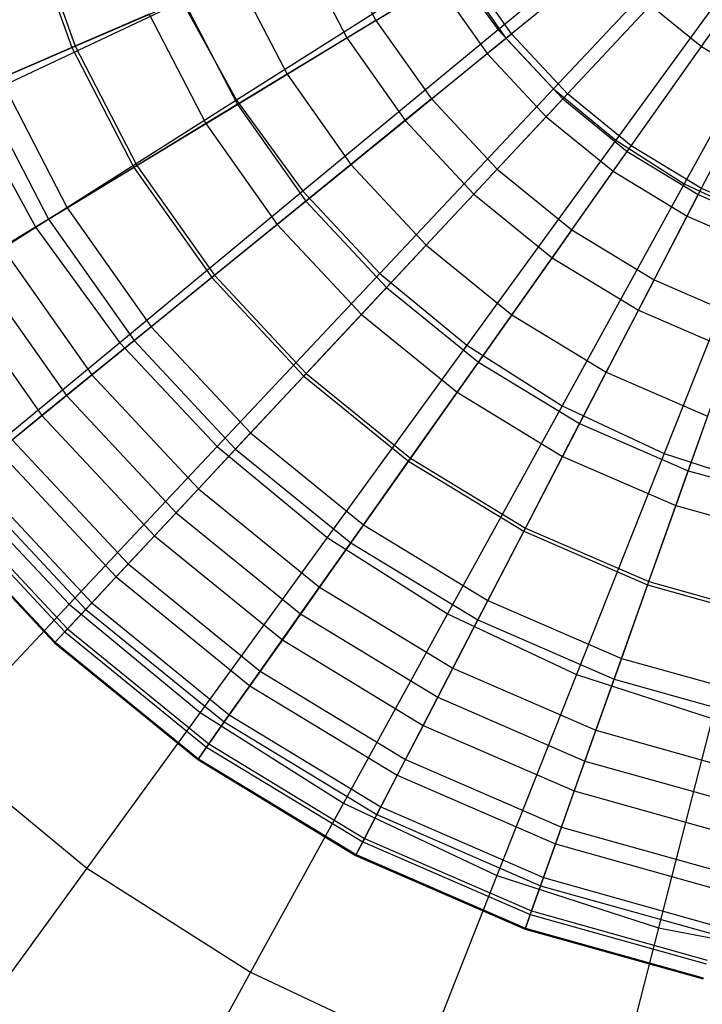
# Model space of a CAD drawing. Extents: x -12.2 to 12.8, y 0.1 to 12.5.
# Tile 6 of 66: x -6 to -5.1, y 3.7 to 5. Entities that reach past the tile are written whole.
import ezdxf

# ---------------------------------------------------------------- set-up
doc = ezdxf.new("R2010")
doc.units = 0
doc.header["$LTSCALE"] = 2.54
doc.layers.get('0').update_dxf_attribs({"color": 13, "linetype": 'CONTINUOUS'})

# ---------------------------------------------------------------- blocks, each defined once
blk = doc.blocks.new('GRUPUJ_1')
at = {"color": 0}
for p, q in [((7.0595, 5.1269, 18.0533), (6.7957, 4.9087, 17.9793)), ((7.0595, 5.1269, 18.0533), (6.7957, 4.9087, 17.9793)), ((7.103, 5.0805, 18.0533), (6.8687, 4.8309, 17.9793)), ((7.103, 5.0805, 18.0533), (6.8687, 4.8309, 17.9793)), ((6.1742, 5.0528, 8.0812), (6.2338, 4.8852, 8.0812)), ((6.1742, 5.0528, 8.0812), (6.2338, 4.8852, 8.0812)), ((6.1787, 5.0541, 12.8013), (6.238, 4.8871, 12.8013)), ((6.1787, 5.0541, 12.8013), (6.238, 4.8871, 12.8013)), ((7.1521, 5.0399, 18.0533), (6.9508, 4.763, 17.9793)), ((7.1521, 5.0399, 18.0533), (6.9508, 4.763, 17.9793)), ((6.5761, 5.0339, 7.6182), (6.6345, 4.9212, 7.6182)), ((6.5761, 5.0339, 7.6182), (6.6345, 4.9212, 7.6182)), ((6.535, 5.0161, 13.5337), (6.5962, 4.898, 13.5337)), ((6.535, 5.0161, 13.5337), (6.5962, 4.898, 13.5337)), ((7.0635, 4.8867, 14.1049), (7.1533, 5.0139, 14.3053)), ((7.0635, 4.8867, 14.1049), (7.1533, 5.0139, 14.3053)), ((6.806, 4.8976, 13.8436), (6.9374, 5.0045, 14.1049)), ((6.806, 4.8976, 13.8436), (6.9374, 5.0045, 14.1049)), ((7.2058, 5.0058, 18.0533), (7.0409, 4.7058, 17.9793)), ((7.2058, 5.0058, 18.0533), (7.0409, 4.7058, 17.9793)), ((6.733, 4.995, 17.9793), (6.4508, 4.8159, 17.8762)), ((6.733, 4.995, 17.9793), (6.4508, 4.8159, 17.8762)), ((6.5962, 4.898, 13.5337), (6.7428, 4.9871, 13.8436)), ((6.5962, 4.898, 13.5337), (6.7428, 4.9871, 13.8436)), ((6.733, 4.995, 17.9793), (6.7957, 4.9087, 17.9793)), ((6.733, 4.995, 17.9793), (6.7957, 4.9087, 17.9793)), ((6.7428, 4.9871, 13.8436), (6.806, 4.8976, 13.8436)), ((6.7428, 4.9871, 13.8436), (6.806, 4.8976, 13.8436)), ((6.8132, 4.9035, 7.5277), (6.7508, 4.992, 7.5277)), ((6.4505, 4.9794, 7.7682), (6.5174, 4.8501, 7.7682)), ((6.4505, 4.9794, 7.7682), (6.5174, 4.8501, 7.7682)), ((6.6345, 4.9212, 7.6182), (6.7155, 4.9705, 7.4996)), ((6.6345, 4.9212, 7.6182), (6.7155, 4.9705, 7.4996)), ((6.7155, 4.9705, 7.4996), (6.7812, 4.8774, 7.4996)), ((6.7155, 4.9705, 7.4996), (6.7812, 4.8774, 7.4996)), ((6.238, 4.8871, 12.8013), (6.3804, 4.9489, 13.18)), ((6.238, 4.8871, 12.8013), (6.3804, 4.9489, 13.18)), ((6.3804, 4.9489, 13.18), (6.4522, 4.8104, 13.18)), ((6.3804, 4.9489, 13.18), (6.4522, 4.8104, 13.18)), ((6.3792, 4.9461, 17.8762), (6.0958, 4.8128, 17.7491)), ((6.3792, 4.9461, 17.8762), (6.0958, 4.8128, 17.7491)), ((6.3792, 4.9461, 17.8762), (6.4508, 4.8159, 17.8762)), ((6.3792, 4.9461, 17.8762), (6.4508, 4.8159, 17.8762)), ((6.8808, 4.8175, 13.8436), (6.9964, 4.9413, 14.1049)), ((6.8808, 4.8175, 13.8436), (6.9964, 4.9413, 14.1049)), ((6.9964, 4.9413, 14.1049), (7.0635, 4.8867, 14.1049)), ((6.9964, 4.9413, 14.1049), (7.0635, 4.8867, 14.1049)), ((6.3357, 4.9295, 7.9193), (6.2338, 4.8852, 8.0812)), ((6.3357, 4.9295, 7.9193), (6.2338, 4.8852, 8.0812)), ((6.3357, 4.9295, 7.9193), (6.4105, 4.785, 7.9193)), ((6.3357, 4.9295, 7.9193), (6.4105, 4.785, 7.9193)), ((6.6345, 4.9212, 7.6182), (6.5174, 4.8501, 7.7682)), ((6.6345, 4.9212, 7.6182), (6.5174, 4.8501, 7.7682)), ((6.6345, 4.9212, 7.6182), (6.7077, 4.8176, 7.6182)), ((6.6345, 4.9212, 7.6182), (6.7077, 4.8176, 7.6182)), ((6.4522, 4.8104, 13.18), (6.5962, 4.898, 13.5337)), ((6.4522, 4.8104, 13.18), (6.5962, 4.898, 13.5337)), ((6.7957, 4.9087, 17.9793), (6.5382, 4.6957, 17.8762)), ((6.7957, 4.9087, 17.9793), (6.5382, 4.6957, 17.8762)), ((6.5962, 4.898, 13.5337), (6.6729, 4.7893, 13.5337)), ((6.5962, 4.898, 13.5337), (6.6729, 4.7893, 13.5337)), ((6.6729, 4.7893, 13.5337), (6.806, 4.8976, 13.8436)), ((6.6729, 4.7893, 13.5337), (6.806, 4.8976, 13.8436)), ((6.7812, 4.8774, 7.4996), (6.8132, 4.9035, 7.5277)), ((6.7812, 4.8774, 7.4996), (6.8132, 4.9035, 7.5277)), ((6.7957, 4.9087, 17.9793), (6.8687, 4.8309, 17.9793)), ((6.7957, 4.9087, 17.9793), (6.8687, 4.8309, 17.9793)), ((6.806, 4.8976, 13.8436), (6.8808, 4.8175, 13.8436)), ((6.806, 4.8976, 13.8436), (6.8808, 4.8175, 13.8436)), ((6.8872, 4.8243, 7.5277), (6.8132, 4.9035, 7.5277)), ((6.1129, 4.8327, 12.4101), (6.238, 4.8871, 12.8013)), ((6.1129, 4.8327, 12.4101), (6.238, 4.8871, 12.8013)), ((6.2338, 4.8852, 8.0812), (6.1395, 4.8443, 8.2664)), ((6.2338, 4.8852, 8.0812), (6.1395, 4.8443, 8.2664)), ((6.2338, 4.8852, 8.0812), (6.3156, 4.7273, 8.0812)), ((6.2338, 4.8852, 8.0812), (6.3156, 4.7273, 8.0812)), ((6.238, 4.8871, 12.8013), (6.3196, 4.7297, 12.8013)), ((6.238, 4.8871, 12.8013), (6.3196, 4.7297, 12.8013)), ((6.9658, 4.7483, 13.8436), (7.0635, 4.8867, 14.1049)), ((6.9658, 4.7483, 13.8436), (7.0635, 4.8867, 14.1049)), ((7.0635, 4.8867, 14.1049), (7.1374, 4.8418, 14.1049)), ((7.0635, 4.8867, 14.1049), (7.1374, 4.8418, 14.1049)), ((6.7077, 4.8176, 7.6182), (6.7812, 4.8774, 7.4996)), ((6.7077, 4.8176, 7.6182), (6.7812, 4.8774, 7.4996)), ((6.7812, 4.8774, 7.4996), (6.859, 4.7941, 7.4996)), ((6.7812, 4.8774, 7.4996), (6.859, 4.7941, 7.4996)), ((6.1395, 4.8443, 8.2664), (6.2278, 4.6739, 8.2664)), ((6.1395, 4.8443, 8.2664), (6.2278, 4.6739, 8.2664)), ((6.5174, 4.8501, 7.7682), (6.4105, 4.785, 7.9193)), ((6.5174, 4.8501, 7.7682), (6.4105, 4.785, 7.9193)), ((6.5174, 4.8501, 7.7682), (6.6014, 4.7311, 7.7682)), ((6.5174, 4.8501, 7.7682), (6.6014, 4.7311, 7.7682)), ((6.1129, 4.8327, 12.4101), (6.203, 4.6589, 12.4101)), ((6.1129, 4.8327, 12.4101), (6.203, 4.6589, 12.4101)), ((6.8687, 4.8309, 17.9793), (6.6399, 4.5873, 17.8762)), ((6.8687, 4.8309, 17.9793), (6.6399, 4.5873, 17.8762)), ((6.8687, 4.8309, 17.9793), (6.9508, 4.763, 17.9793)), ((6.8687, 4.8309, 17.9793), (6.9508, 4.763, 17.9793)), ((7.0595, 4.6914, 13.8436), (7.1374, 4.8418, 14.1049)), ((7.0595, 4.6914, 13.8436), (7.1374, 4.8418, 14.1049)), ((6.859, 4.7941, 7.4996), (6.8872, 4.8243, 7.5277)), ((6.859, 4.7941, 7.4996), (6.8872, 4.8243, 7.5277)), ((6.9712, 4.7559, 7.5277), (6.8872, 4.8243, 7.5277)), ((6.0958, 4.8128, 17.7491), (6.1864, 4.6481, 17.7491)), ((6.0958, 4.8128, 17.7491), (6.1864, 4.6481, 17.7491)), ((6.4508, 4.8159, 17.8762), (6.1864, 4.6481, 17.7491)), ((6.4508, 4.8159, 17.8762), (6.1864, 4.6481, 17.7491)), ((6.3196, 4.7297, 12.8013), (6.4522, 4.8104, 13.18)), ((6.3196, 4.7297, 12.8013), (6.4522, 4.8104, 13.18)), ((6.4508, 4.8159, 17.8762), (6.5382, 4.6957, 17.8762)), ((6.4508, 4.8159, 17.8762), (6.5382, 4.6957, 17.8762)), ((6.4522, 4.8104, 13.18), (6.5421, 4.6829, 13.18)), ((6.4522, 4.8104, 13.18), (6.5421, 4.6829, 13.18)), ((6.7077, 4.8176, 7.6182), (6.6014, 4.7311, 7.7682)), ((6.7077, 4.8176, 7.6182), (6.6014, 4.7311, 7.7682)), ((6.7077, 4.8176, 7.6182), (6.7943, 4.7248, 7.6182)), ((6.7077, 4.8176, 7.6182), (6.7943, 4.7248, 7.6182)), ((6.7637, 4.6921, 13.5337), (6.8808, 4.8175, 13.8436)), ((6.7637, 4.6921, 13.5337), (6.8808, 4.8175, 13.8436)), ((6.8808, 4.8175, 13.8436), (6.9658, 4.7483, 13.8436)), ((6.8808, 4.8175, 13.8436), (6.9658, 4.7483, 13.8436)), ((6.7943, 4.7248, 7.6182), (6.859, 4.7941, 7.4996)), ((6.7943, 4.7248, 7.6182), (6.859, 4.7941, 7.4996)), ((6.859, 4.7941, 7.4996), (6.9474, 4.7222, 7.4996)), ((6.859, 4.7941, 7.4996), (6.9474, 4.7222, 7.4996)), ((6.4105, 4.785, 7.9193), (6.3156, 4.7273, 8.0812)), ((6.4105, 4.785, 7.9193), (6.3156, 4.7273, 8.0812)), ((6.4105, 4.785, 7.9193), (6.5043, 4.6521, 7.9193)), ((6.4105, 4.785, 7.9193), (6.5043, 4.6521, 7.9193)), ((6.5421, 4.6829, 13.18), (6.6729, 4.7893, 13.5337)), ((6.5421, 4.6829, 13.18), (6.6729, 4.7893, 13.5337)), ((6.6729, 4.7893, 13.5337), (6.7637, 4.6921, 13.5337)), ((6.6729, 4.7893, 13.5337), (6.7637, 4.6921, 13.5337)), ((6.9508, 4.763, 17.9793), (6.7544, 4.4926, 17.8762)), ((6.9508, 4.763, 17.9793), (6.7544, 4.4926, 17.8762)), ((6.9474, 4.7222, 7.4996), (6.9712, 4.7559, 7.5277)), ((6.9474, 4.7222, 7.4996), (6.9712, 4.7559, 7.5277)), ((6.9508, 4.763, 17.9793), (7.0409, 4.7058, 17.9793)), ((6.9508, 4.763, 17.9793), (7.0409, 4.7058, 17.9793)), ((7.0638, 4.6996, 7.5277), (6.9712, 4.7559, 7.5277)), ((6.8669, 4.6082, 13.5337), (6.9658, 4.7483, 13.8436)), ((6.8669, 4.6082, 13.5337), (6.9658, 4.7483, 13.8436)), ((6.9658, 4.7483, 13.8436), (7.0595, 4.6914, 13.8436)), ((6.9658, 4.7483, 13.8436), (7.0595, 4.6914, 13.8436)), ((6.203, 4.6589, 12.4101), (6.3196, 4.7297, 12.8013)), ((6.203, 4.6589, 12.4101), (6.3196, 4.7297, 12.8013)), ((6.3156, 4.7273, 8.0812), (6.2278, 4.6739, 8.2664)), ((6.3156, 4.7273, 8.0812), (6.2278, 4.6739, 8.2664)), ((6.3156, 4.7273, 8.0812), (6.4181, 4.582, 8.0812)), ((6.3156, 4.7273, 8.0812), (6.4181, 4.582, 8.0812)), ((6.3196, 4.7297, 12.8013), (6.4218, 4.585, 12.8013)), ((6.3196, 4.7297, 12.8013), (6.4218, 4.585, 12.8013)), ((6.6014, 4.7311, 7.7682), (6.5043, 4.6521, 7.9193)), ((6.6014, 4.7311, 7.7682), (6.5043, 4.6521, 7.9193)), ((6.6014, 4.7311, 7.7682), (6.7008, 4.6247, 7.7682)), ((6.6014, 4.7311, 7.7682), (6.7008, 4.6247, 7.7682)), ((6.7943, 4.7248, 7.6182), (6.7008, 4.6247, 7.7682)), ((6.7943, 4.7248, 7.6182), (6.7008, 4.6247, 7.7682)), ((6.7943, 4.7248, 7.6182), (6.8927, 4.6447, 7.6182)), ((6.7943, 4.7248, 7.6182), (6.8927, 4.6447, 7.6182)), ((6.8927, 4.6447, 7.6182), (6.9474, 4.7222, 7.4996)), ((6.8927, 4.6447, 7.6182), (6.9474, 4.7222, 7.4996)), ((6.9474, 4.7222, 7.4996), (7.0448, 4.663, 7.4996)), ((6.9474, 4.7222, 7.4996), (7.0448, 4.663, 7.4996)), ((7.0409, 4.7058, 17.9793), (6.8799, 4.413, 17.8762)), ((7.0409, 4.7058, 17.9793), (6.8799, 4.413, 17.8762)), ((7.0409, 4.7058, 17.9793), (7.1374, 4.6604, 17.9793)), ((7.0409, 4.7058, 17.9793), (7.1374, 4.6604, 17.9793)), ((6.5382, 4.6957, 17.8762), (6.2968, 4.496, 17.7491)), ((6.5382, 4.6957, 17.8762), (6.2968, 4.496, 17.7491)), ((6.5382, 4.6957, 17.8762), (6.6399, 4.5873, 17.8762)), ((6.5382, 4.6957, 17.8762), (6.6399, 4.5873, 17.8762)), ((6.6486, 4.5689, 13.18), (6.7637, 4.6921, 13.5337)), ((6.6486, 4.5689, 13.18), (6.7637, 4.6921, 13.5337)), ((6.7637, 4.6921, 13.5337), (6.8669, 4.6082, 13.5337)), ((6.7637, 4.6921, 13.5337), (6.8669, 4.6082, 13.5337)), ((6.9805, 4.539, 13.5337), (7.0595, 4.6914, 13.8436)), ((6.9805, 4.539, 13.5337), (7.0595, 4.6914, 13.8436)), ((7.0448, 4.663, 7.4996), (7.0638, 4.6996, 7.5277)), ((7.0448, 4.663, 7.4996), (7.0638, 4.6996, 7.5277)), ((7.0595, 4.6914, 13.8436), (7.16, 4.6477, 13.8436)), ((7.0595, 4.6914, 13.8436), (7.16, 4.6477, 13.8436)), ((7.1631, 4.6565, 7.5277), (7.0638, 4.6996, 7.5277)), ((6.4218, 4.585, 12.8013), (6.5421, 4.6829, 13.18)), ((6.4218, 4.585, 12.8013), (6.5421, 4.6829, 13.18)), ((6.5421, 4.6829, 13.18), (6.6486, 4.5689, 13.18)), ((6.5421, 4.6829, 13.18), (6.6486, 4.5689, 13.18)), ((6.2278, 4.6739, 8.2664), (6.1417, 4.6216, 8.4962)), ((6.2278, 4.6739, 8.2664), (6.1417, 4.6216, 8.4962)), ((6.2278, 4.6739, 8.2664), (6.3384, 4.5172, 8.2664)), ((6.2278, 4.6739, 8.2664), (6.3384, 4.5172, 8.2664)), ((7.0011, 4.5788, 7.6182), (7.0448, 4.663, 7.4996)), ((7.0011, 4.5788, 7.6182), (7.0448, 4.663, 7.4996)), ((7.0448, 4.663, 7.4996), (7.1493, 4.6176, 7.4996)), ((7.0448, 4.663, 7.4996), (7.1493, 4.6176, 7.4996)), ((6.1049, 4.5992, 12.0146), (6.203, 4.6589, 12.4101)), ((6.1049, 4.5992, 12.0146), (6.203, 4.6589, 12.4101)), ((6.203, 4.6589, 12.4101), (6.316, 4.4989, 12.4101)), ((6.203, 4.6589, 12.4101), (6.316, 4.4989, 12.4101)), ((6.5043, 4.6521, 7.9193), (6.4181, 4.582, 8.0812)), ((6.5043, 4.6521, 7.9193), (6.4181, 4.582, 8.0812)), ((6.5043, 4.6521, 7.9193), (6.6154, 4.5332, 7.9193)), ((6.5043, 4.6521, 7.9193), (6.6154, 4.5332, 7.9193)), ((7.1374, 4.6604, 17.9793), (7.0144, 4.3497, 17.8762)), ((7.1374, 4.6604, 17.9793), (7.0144, 4.3497, 17.8762)), ((6.1864, 4.6481, 17.7491), (5.9455, 4.4952, 17.602)), ((6.1864, 4.6481, 17.7491), (5.9455, 4.4952, 17.602)), ((6.1864, 4.6481, 17.7491), (6.2968, 4.496, 17.7491)), ((6.1864, 4.6481, 17.7491), (6.2968, 4.496, 17.7491)), ((6.8927, 4.6447, 7.6182), (6.8137, 4.5328, 7.7682)), ((6.8927, 4.6447, 7.6182), (6.8137, 4.5328, 7.7682)), ((6.8927, 4.6447, 7.6182), (7.0011, 4.5788, 7.6182)), ((6.8927, 4.6447, 7.6182), (7.0011, 4.5788, 7.6182)), ((6.7008, 4.6247, 7.7682), (6.6154, 4.5332, 7.9193)), ((6.7008, 4.6247, 7.7682), (6.6154, 4.5332, 7.9193)), ((6.7008, 4.6247, 7.7682), (6.8137, 4.5328, 7.7682)), ((6.7008, 4.6247, 7.7682), (6.8137, 4.5328, 7.7682)), ((6.1417, 4.6216, 8.4962), (6.2602, 4.4536, 8.4962)), ((6.1417, 4.6216, 8.4962), (6.2602, 4.4536, 8.4962)), ((6.1049, 4.5992, 12.0146), (6.2268, 4.4264, 12.0146)), ((6.1049, 4.5992, 12.0146), (6.2268, 4.4264, 12.0146)), ((6.7697, 4.4704, 13.18), (6.8669, 4.6082, 13.5337)), ((6.7697, 4.4704, 13.18), (6.8669, 4.6082, 13.5337)), ((6.8669, 4.6082, 13.5337), (6.9805, 4.539, 13.5337)), ((6.8669, 4.6082, 13.5337), (6.9805, 4.539, 13.5337)), ((6.316, 4.4989, 12.4101), (6.4218, 4.585, 12.8013)), ((6.316, 4.4989, 12.4101), (6.4218, 4.585, 12.8013)), ((6.4218, 4.585, 12.8013), (6.5427, 4.4555, 12.8013)), ((6.4218, 4.585, 12.8013), (6.5427, 4.4555, 12.8013)), ((6.6399, 4.5873, 17.8762), (6.4255, 4.359, 17.7491)), ((6.6399, 4.5873, 17.8762), (6.4255, 4.359, 17.7491)), ((6.6399, 4.5873, 17.8762), (6.7544, 4.4926, 17.8762)), ((6.6399, 4.5873, 17.8762), (6.7544, 4.4926, 17.8762)), ((6.0691, 4.5775, 8.7455), (6.1944, 4.4, 8.7455)), ((6.0691, 4.5775, 8.7455), (6.1944, 4.4, 8.7455)), ((6.4181, 4.582, 8.0812), (6.3384, 4.5172, 8.2664)), ((6.4181, 4.582, 8.0812), (6.3384, 4.5172, 8.2664)), ((6.4181, 4.582, 8.0812), (6.5395, 4.4521, 8.0812)), ((6.4181, 4.582, 8.0812), (6.5395, 4.4521, 8.0812)), ((7.0011, 4.5788, 7.6182), (6.9381, 4.4572, 7.7682)), ((7.0011, 4.5788, 7.6182), (6.9381, 4.4572, 7.7682)), ((7.0011, 4.5788, 7.6182), (7.1175, 4.5282, 7.6182)), ((7.0011, 4.5788, 7.6182), (7.1175, 4.5282, 7.6182)), ((6.5427, 4.4555, 12.8013), (6.6486, 4.5689, 13.18)), ((6.5427, 4.4555, 12.8013), (6.6486, 4.5689, 13.18)), ((6.6486, 4.5689, 13.18), (6.7697, 4.4704, 13.18)), ((6.6486, 4.5689, 13.18), (6.7697, 4.4704, 13.18)), ((6.6154, 4.5332, 7.9193), (6.5395, 4.4521, 8.0812)), ((6.6154, 4.5332, 7.9193), (6.5395, 4.4521, 8.0812)), ((6.6154, 4.5332, 7.9193), (6.7415, 4.4306, 7.9193)), ((6.6154, 4.5332, 7.9193), (6.7415, 4.4306, 7.9193)), ((6.8137, 4.5328, 7.7682), (6.7415, 4.4306, 7.9193)), ((6.8137, 4.5328, 7.7682), (6.7415, 4.4306, 7.9193)), ((6.8137, 4.5328, 7.7682), (6.9381, 4.4572, 7.7682)), ((6.8137, 4.5328, 7.7682), (6.9381, 4.4572, 7.7682)), ((6.903, 4.3893, 13.18), (6.9805, 4.539, 13.5337)), ((6.903, 4.3893, 13.18), (6.9805, 4.539, 13.5337)), ((6.9805, 4.539, 13.5337), (7.1026, 4.486, 13.5337)), ((6.9805, 4.539, 13.5337), (7.1026, 4.486, 13.5337)), ((6.3384, 4.5172, 8.2664), (6.2602, 4.4536, 8.4962)), ((6.3384, 4.5172, 8.2664), (6.2602, 4.4536, 8.4962)), ((6.3384, 4.5172, 8.2664), (6.4694, 4.377, 8.2664)), ((6.3384, 4.5172, 8.2664), (6.4694, 4.377, 8.2664)), ((6.2968, 4.496, 17.7491), (6.0771, 4.3142, 17.602)), ((6.2968, 4.496, 17.7491), (6.0771, 4.3142, 17.602)), ((6.2268, 4.4264, 12.0146), (6.316, 4.4989, 12.4101)), ((6.2268, 4.4264, 12.0146), (6.316, 4.4989, 12.4101)), ((6.2968, 4.496, 17.7491), (6.4255, 4.359, 17.7491)), ((6.2968, 4.496, 17.7491), (6.4255, 4.359, 17.7491)), ((6.316, 4.4989, 12.4101), (6.4496, 4.3558, 12.4101)), ((6.316, 4.4989, 12.4101), (6.4496, 4.3558, 12.4101)), ((6.7544, 4.4926, 17.8762), (6.5703, 4.2392, 17.7491)), ((6.7544, 4.4926, 17.8762), (6.5703, 4.2392, 17.7491)), ((6.7544, 4.4926, 17.8762), (6.8799, 4.413, 17.8762)), ((6.7544, 4.4926, 17.8762), (6.8799, 4.413, 17.8762)), ((7.0461, 4.3272, 13.18), (7.1026, 4.486, 13.5337)), ((7.0461, 4.3272, 13.18), (7.1026, 4.486, 13.5337)), ((6.6802, 4.3436, 12.8013), (6.7697, 4.4704, 13.18)), ((6.6802, 4.3436, 12.8013), (6.7697, 4.4704, 13.18)), ((6.7697, 4.4704, 13.18), (6.903, 4.3893, 13.18)), ((6.7697, 4.4704, 13.18), (6.903, 4.3893, 13.18)), ((6.4496, 4.3558, 12.4101), (6.5427, 4.4555, 12.8013)), ((6.4496, 4.3558, 12.4101), (6.5427, 4.4555, 12.8013)), ((6.5427, 4.4555, 12.8013), (6.6802, 4.3436, 12.8013)), ((6.5427, 4.4555, 12.8013), (6.6802, 4.3436, 12.8013)), ((6.9381, 4.4572, 7.7682), (6.8805, 4.346, 7.9193)), ((6.9381, 4.4572, 7.7682), (6.8805, 4.346, 7.9193)), ((6.9381, 4.4572, 7.7682), (7.0717, 4.3992, 7.7682)), ((6.9381, 4.4572, 7.7682), (7.0717, 4.3992, 7.7682)), ((6.2602, 4.4536, 8.4962), (6.1944, 4.4, 8.7455)), ((6.2602, 4.4536, 8.4962), (6.1944, 4.4, 8.7455)), ((6.2602, 4.4536, 8.4962), (6.4006, 4.3033, 8.4962)), ((6.2602, 4.4536, 8.4962), (6.4006, 4.3033, 8.4962)), ((6.5395, 4.4521, 8.0812), (6.4694, 4.377, 8.2664)), ((6.5395, 4.4521, 8.0812), (6.4694, 4.377, 8.2664)), ((6.5395, 4.4521, 8.0812), (6.6775, 4.3398, 8.0812)), ((6.5395, 4.4521, 8.0812), (6.6775, 4.3398, 8.0812)), ((6.7415, 4.4306, 7.9193), (6.6775, 4.3398, 8.0812)), ((6.7415, 4.4306, 7.9193), (6.6775, 4.3398, 8.0812)), ((6.7415, 4.4306, 7.9193), (6.8805, 4.346, 7.9193)), ((6.7415, 4.4306, 7.9193), (6.8805, 4.346, 7.9193)), ((6.1551, 4.368, 11.6188), (6.2268, 4.4264, 12.0146)), ((6.1551, 4.368, 11.6188), (6.2268, 4.4264, 12.0146)), ((6.2268, 4.4264, 12.0146), (6.3712, 4.2718, 12.0146)), ((6.2268, 4.4264, 12.0146), (6.3712, 4.2718, 12.0146)), ((6.8799, 4.413, 17.8762), (6.729, 4.1385, 17.7491)), ((6.8799, 4.413, 17.8762), (6.729, 4.1385, 17.7491)), ((6.8799, 4.413, 17.8762), (7.0144, 4.3497, 17.8762)), ((6.8799, 4.413, 17.8762), (7.0144, 4.3497, 17.8762)), ((6.1944, 4.4, 8.7455), (6.1369, 4.3532, 9.0335)), ((6.1944, 4.4, 8.7455), (6.1369, 4.3532, 9.0335)), ((6.1944, 4.4, 8.7455), (6.3427, 4.2413, 8.7455)), ((6.1944, 4.4, 8.7455), (6.3427, 4.2413, 8.7455)), ((7.0717, 4.3992, 7.7682), (7.0298, 4.2812, 7.9193)), ((7.0717, 4.3992, 7.7682), (7.0298, 4.2812, 7.9193)), ((6.4694, 4.377, 8.2664), (6.4006, 4.3033, 8.4962)), ((6.4694, 4.377, 8.2664), (6.4006, 4.3033, 8.4962)), ((6.4694, 4.377, 8.2664), (6.6182, 4.2559, 8.2664)), ((6.4694, 4.377, 8.2664), (6.6182, 4.2559, 8.2664)), ((6.8316, 4.2516, 12.8013), (6.903, 4.3893, 13.18)), ((6.8316, 4.2516, 12.8013), (6.903, 4.3893, 13.18)), ((6.903, 4.3893, 13.18), (7.0461, 4.3272, 13.18)), ((6.903, 4.3893, 13.18), (7.0461, 4.3272, 13.18)), ((6.1551, 4.368, 11.6188), (6.3081, 4.2042, 11.6188)), ((6.1551, 4.368, 11.6188), (6.3081, 4.2042, 11.6188)), ((6.1369, 4.3532, 9.0335), (6.2921, 4.1871, 9.0335)), ((6.1369, 4.3532, 9.0335), (6.2921, 4.1871, 9.0335)), ((6.4255, 4.359, 17.7491), (6.2302, 4.1511, 17.602)), ((6.4255, 4.359, 17.7491), (6.2302, 4.1511, 17.602)), ((6.3712, 4.2718, 12.0146), (6.4496, 4.3558, 12.4101)), ((6.3712, 4.2718, 12.0146), (6.4496, 4.3558, 12.4101)), ((6.4255, 4.359, 17.7491), (6.5703, 4.2392, 17.7491)), ((6.4255, 4.359, 17.7491), (6.5703, 4.2392, 17.7491)), ((6.4496, 4.3558, 12.4101), (6.6015, 4.2322, 12.4101)), ((6.4496, 4.3558, 12.4101), (6.6015, 4.2322, 12.4101)), ((6.6015, 4.2322, 12.4101), (6.6802, 4.3436, 12.8013)), ((6.6015, 4.2322, 12.4101), (6.6802, 4.3436, 12.8013)), ((6.6775, 4.3398, 8.0812), (6.6182, 4.2559, 8.2664)), ((6.6775, 4.3398, 8.0812), (6.6182, 4.2559, 8.2664)), ((6.6775, 4.3398, 8.0812), (6.8294, 4.2474, 8.0812)), ((6.6775, 4.3398, 8.0812), (6.8294, 4.2474, 8.0812)), ((6.6802, 4.3436, 12.8013), (6.8316, 4.2516, 12.8013)), ((6.6802, 4.3436, 12.8013), (6.8316, 4.2516, 12.8013)), ((6.8805, 4.346, 7.9193), (6.8294, 4.2474, 8.0812)), ((6.8805, 4.346, 7.9193), (6.8294, 4.2474, 8.0812)), ((6.8805, 4.346, 7.9193), (7.0298, 4.2812, 7.9193)), ((6.8805, 4.346, 7.9193), (7.0298, 4.2812, 7.9193)), ((7.0144, 4.3497, 17.8762), (6.8991, 4.0585, 17.7491)), ((7.0144, 4.3497, 17.8762), (6.8991, 4.0585, 17.7491)), ((7.0144, 4.3497, 17.8762), (7.1557, 4.3038, 17.8762)), ((7.0144, 4.3497, 17.8762), (7.1557, 4.3038, 17.8762)), ((6.9941, 4.181, 12.8013), (7.0461, 4.3272, 13.18)), ((6.9941, 4.181, 12.8013), (7.0461, 4.3272, 13.18)), ((7.0461, 4.3272, 13.18), (7.1963, 4.2851, 13.18)), ((7.0461, 4.3272, 13.18), (7.1963, 4.2851, 13.18)), ((6.0771, 4.3142, 17.602), (6.2302, 4.1511, 17.602)), ((6.0771, 4.3142, 17.602), (6.2302, 4.1511, 17.602)), ((6.0915, 4.3163, 9.3514), (6.2521, 4.1443, 9.3514)), ((6.0915, 4.3163, 9.3514), (6.2521, 4.1443, 9.3514)), ((6.1005, 4.3236, 11.2196), (6.26, 4.1528, 11.2196)), ((6.1005, 4.3236, 11.2196), (6.26, 4.1528, 11.2196)), ((6.4006, 4.3033, 8.4962), (6.3427, 4.2413, 8.7455)), ((6.4006, 4.3033, 8.4962), (6.3427, 4.2413, 8.7455)), ((6.4006, 4.3033, 8.4962), (6.5601, 4.1735, 8.4962)), ((6.4006, 4.3033, 8.4962), (6.5601, 4.1735, 8.4962)), ((6.0601, 4.2908, 9.6957), (6.2245, 4.1148, 9.6957)), ((6.0601, 4.2908, 9.6957), (6.2245, 4.1148, 9.6957)), ((6.0642, 4.2941, 10.8274), (6.2281, 4.1186, 10.8274)), ((6.0642, 4.2941, 10.8274), (6.2281, 4.1186, 10.8274)), ((6.0444, 4.278, 10.0607), (6.2107, 4.1, 10.0607)), ((6.0444, 4.278, 10.0607), (6.2107, 4.1, 10.0607)), ((6.0456, 4.2789, 10.4398), (6.2117, 4.101, 10.4398)), ((6.0456, 4.2789, 10.4398), (6.2117, 4.101, 10.4398)), ((7.0298, 4.2812, 7.9193), (6.9926, 4.1766, 8.0812)), ((7.0298, 4.2812, 7.9193), (6.9926, 4.1766, 8.0812)), ((7.0298, 4.2812, 7.9193), (7.1864, 4.2373, 7.9193)), ((7.0298, 4.2812, 7.9193), (7.1864, 4.2373, 7.9193)), ((6.3081, 4.2042, 11.6188), (6.3712, 4.2718, 12.0146)), ((6.3081, 4.2042, 11.6188), (6.3712, 4.2718, 12.0146)), ((6.3712, 4.2718, 12.0146), (6.5353, 4.1383, 12.0146)), ((6.3712, 4.2718, 12.0146), (6.5353, 4.1383, 12.0146)), ((6.6182, 4.2559, 8.2664), (6.5601, 4.1735, 8.4962)), ((6.6182, 4.2559, 8.2664), (6.5601, 4.1735, 8.4962)), ((6.6182, 4.2559, 8.2664), (6.7822, 4.1562, 8.2664)), ((6.6182, 4.2559, 8.2664), (6.7822, 4.1562, 8.2664)), ((6.7688, 4.1305, 12.4101), (6.8316, 4.2516, 12.8013)), ((6.7688, 4.1305, 12.4101), (6.8316, 4.2516, 12.8013)), ((6.8294, 4.2474, 8.0812), (6.7822, 4.1562, 8.2664)), ((6.8294, 4.2474, 8.0812), (6.7822, 4.1562, 8.2664)), ((6.8294, 4.2474, 8.0812), (6.9926, 4.1766, 8.0812)), ((6.8294, 4.2474, 8.0812), (6.9926, 4.1766, 8.0812)), ((6.8316, 4.2516, 12.8013), (6.9941, 4.181, 12.8013)), ((6.8316, 4.2516, 12.8013), (6.9941, 4.181, 12.8013)), ((6.3427, 4.2413, 8.7455), (6.2921, 4.1871, 9.0335)), ((6.3427, 4.2413, 8.7455), (6.2921, 4.1871, 9.0335)), ((6.3427, 4.2413, 8.7455), (6.5112, 4.1042, 8.7455)), ((6.3427, 4.2413, 8.7455), (6.5112, 4.1042, 8.7455)), ((6.5703, 4.2392, 17.7491), (6.4027, 4.0085, 17.602)), ((6.5703, 4.2392, 17.7491), (6.4027, 4.0085, 17.602)), ((6.5703, 4.2392, 17.7491), (6.729, 4.1385, 17.7491)), ((6.5703, 4.2392, 17.7491), (6.729, 4.1385, 17.7491)), ((6.5353, 4.1383, 12.0146), (6.6015, 4.2322, 12.4101)), ((6.5353, 4.1383, 12.0146), (6.6015, 4.2322, 12.4101)), ((6.6015, 4.2322, 12.4101), (6.7688, 4.1305, 12.4101)), ((6.6015, 4.2322, 12.4101), (6.7688, 4.1305, 12.4101)), ((6.26, 4.1528, 11.2196), (6.3081, 4.2042, 11.6188)), ((6.26, 4.1528, 11.2196), (6.3081, 4.2042, 11.6188)), ((6.3081, 4.2042, 11.6188), (6.4819, 4.0628, 11.6188)), ((6.3081, 4.2042, 11.6188), (6.4819, 4.0628, 11.6188)), ((6.2921, 4.1871, 9.0335), (6.2521, 4.1443, 9.3514)), ((6.2921, 4.1871, 9.0335), (6.2521, 4.1443, 9.3514)), ((6.2921, 4.1871, 9.0335), (6.4684, 4.0436, 9.0335)), ((6.2921, 4.1871, 9.0335), (6.4684, 4.0436, 9.0335)), ((6.5601, 4.1735, 8.4962), (6.5112, 4.1042, 8.7455)), ((6.5601, 4.1735, 8.4962), (6.5112, 4.1042, 8.7455)), ((6.5601, 4.1735, 8.4962), (6.7358, 4.0667, 8.4962)), ((6.5601, 4.1735, 8.4962), (6.7358, 4.0667, 8.4962)), ((6.9484, 4.0524, 12.4101), (6.9941, 4.181, 12.8013)), ((6.9484, 4.0524, 12.4101), (6.9941, 4.181, 12.8013)), ((6.9926, 4.1766, 8.0812), (6.9582, 4.0797, 8.2664)), ((6.9926, 4.1766, 8.0812), (6.9582, 4.0797, 8.2664)), ((6.9926, 4.1766, 8.0812), (7.1638, 4.1286, 8.0812)), ((6.9926, 4.1766, 8.0812), (7.1638, 4.1286, 8.0812)), ((6.9941, 4.181, 12.8013), (7.1648, 4.1331, 12.8013)), ((6.9941, 4.181, 12.8013), (7.1648, 4.1331, 12.8013)), ((6.7822, 4.1562, 8.2664), (6.7358, 4.0667, 8.4962)), ((6.7822, 4.1562, 8.2664), (6.7358, 4.0667, 8.4962)), ((6.7822, 4.1562, 8.2664), (6.9582, 4.0797, 8.2664)), ((6.7822, 4.1562, 8.2664), (6.9582, 4.0797, 8.2664)), ((6.2302, 4.1511, 17.602), (6.0564, 3.9659, 17.4382)), ((6.2302, 4.1511, 17.602), (6.0564, 3.9659, 17.4382)), ((6.2521, 4.1443, 9.3514), (6.2245, 4.1148, 9.6957)), ((6.2521, 4.1443, 9.3514), (6.2245, 4.1148, 9.6957)), ((6.2281, 4.1186, 10.8274), (6.26, 4.1528, 11.2196)), ((6.2281, 4.1186, 10.8274), (6.26, 4.1528, 11.2196)), ((6.2302, 4.1511, 17.602), (6.4027, 4.0085, 17.602)), ((6.2302, 4.1511, 17.602), (6.4027, 4.0085, 17.602)), ((6.2521, 4.1443, 9.3514), (6.4347, 3.9958, 9.3514)), ((6.2521, 4.1443, 9.3514), (6.4347, 3.9958, 9.3514)), ((6.26, 4.1528, 11.2196), (6.4413, 4.0053, 11.2196)), ((6.26, 4.1528, 11.2196), (6.4413, 4.0053, 11.2196)), ((6.4819, 4.0628, 11.6188), (6.5353, 4.1383, 12.0146)), ((6.4819, 4.0628, 11.6188), (6.5353, 4.1383, 12.0146)), ((6.5353, 4.1383, 12.0146), (6.716, 4.0284, 12.0146)), ((6.5353, 4.1383, 12.0146), (6.716, 4.0284, 12.0146)), ((6.729, 4.1385, 17.7491), (6.5916, 3.8886, 17.602)), ((6.729, 4.1385, 17.7491), (6.5916, 3.8886, 17.602)), ((6.716, 4.0284, 12.0146), (6.7688, 4.1305, 12.4101)), ((6.716, 4.0284, 12.0146), (6.7688, 4.1305, 12.4101)), ((6.729, 4.1385, 17.7491), (6.8991, 4.0585, 17.7491)), ((6.729, 4.1385, 17.7491), (6.8991, 4.0585, 17.7491)), ((6.7688, 4.1305, 12.4101), (6.9484, 4.0524, 12.4101)), ((6.7688, 4.1305, 12.4101), (6.9484, 4.0524, 12.4101)), ((6.2117, 4.101, 10.4398), (6.2281, 4.1186, 10.8274)), ((6.2117, 4.101, 10.4398), (6.2281, 4.1186, 10.8274)), ((6.2281, 4.1186, 10.8274), (6.4144, 3.967, 10.8274)), ((6.2281, 4.1186, 10.8274), (6.4144, 3.967, 10.8274)), ((6.2245, 4.1148, 9.6957), (6.2107, 4.1, 10.0607)), ((6.2245, 4.1148, 9.6957), (6.2107, 4.1, 10.0607)), ((6.2245, 4.1148, 9.6957), (6.4113, 3.9628, 9.6957)), ((6.2245, 4.1148, 9.6957), (6.4113, 3.9628, 9.6957)), ((6.5112, 4.1042, 8.7455), (6.4684, 4.0436, 9.0335)), ((6.5112, 4.1042, 8.7455), (6.4684, 4.0436, 9.0335)), ((6.5112, 4.1042, 8.7455), (6.6967, 3.9913, 8.7455)), ((6.5112, 4.1042, 8.7455), (6.6967, 3.9913, 8.7455)), ((6.2107, 4.1, 10.0607), (6.2117, 4.101, 10.4398)), ((6.2107, 4.1, 10.0607), (6.2117, 4.101, 10.4398)), ((6.2107, 4.1, 10.0607), (6.3997, 3.9462, 10.0607)), ((6.2107, 4.1, 10.0607), (6.3997, 3.9462, 10.0607)), ((6.2117, 4.101, 10.4398), (6.4005, 3.9474, 10.4398)), ((6.2117, 4.101, 10.4398), (6.4005, 3.9474, 10.4398)), ((6.9582, 4.0797, 8.2664), (6.9244, 3.9848, 8.4962)), ((6.9582, 4.0797, 8.2664), (6.9244, 3.9848, 8.4962)), ((6.9582, 4.0797, 8.2664), (7.1429, 4.028, 8.2664)), ((6.9582, 4.0797, 8.2664), (7.1429, 4.028, 8.2664)), ((6.7358, 4.0667, 8.4962), (6.6967, 3.9913, 8.7455)), ((6.7358, 4.0667, 8.4962), (6.6967, 3.9913, 8.7455)), ((6.7358, 4.0667, 8.4962), (6.9244, 3.9848, 8.4962)), ((6.7358, 4.0667, 8.4962), (6.9244, 3.9848, 8.4962)), ((6.4413, 4.0053, 11.2196), (6.4819, 4.0628, 11.6188)), ((6.4413, 4.0053, 11.2196), (6.4819, 4.0628, 11.6188)), ((6.4819, 4.0628, 11.6188), (6.6734, 3.9464, 11.6188)), ((6.4819, 4.0628, 11.6188), (6.6734, 3.9464, 11.6188)), ((6.8991, 4.0585, 17.7491), (6.7941, 3.7933, 17.602)), ((6.8991, 4.0585, 17.7491), (6.7941, 3.7933, 17.602)), ((6.8991, 4.0585, 17.7491), (7.0778, 4.0004, 17.7491)), ((6.8991, 4.0585, 17.7491), (7.0778, 4.0004, 17.7491)), ((6.91, 3.9442, 12.0146), (6.9484, 4.0524, 12.4101)), ((6.91, 3.9442, 12.0146), (6.9484, 4.0524, 12.4101)), ((6.9484, 4.0524, 12.4101), (7.137, 3.9996, 12.4101)), ((6.9484, 4.0524, 12.4101), (7.137, 3.9996, 12.4101)), ((6.4684, 4.0436, 9.0335), (6.4347, 3.9958, 9.3514)), ((6.4684, 4.0436, 9.0335), (6.4347, 3.9958, 9.3514)), ((6.4684, 4.0436, 9.0335), (6.6626, 3.9255, 9.0335)), ((6.4684, 4.0436, 9.0335), (6.6626, 3.9255, 9.0335)), ((6.6734, 3.9464, 11.6188), (6.716, 4.0284, 12.0146)), ((6.6734, 3.9464, 11.6188), (6.716, 4.0284, 12.0146)), ((6.716, 4.0284, 12.0146), (6.91, 3.9442, 12.0146)), ((6.716, 4.0284, 12.0146), (6.91, 3.9442, 12.0146)), ((6.4027, 4.0085, 17.602), (6.2534, 3.803, 17.4382)), ((6.4027, 4.0085, 17.602), (6.2534, 3.803, 17.4382)), ((6.4027, 4.0085, 17.602), (6.5916, 3.8886, 17.602)), ((6.4027, 4.0085, 17.602), (6.5916, 3.8886, 17.602)), ((6.4144, 3.967, 10.8274), (6.4413, 4.0053, 11.2196)), ((6.4144, 3.967, 10.8274), (6.4413, 4.0053, 11.2196)), ((6.4413, 4.0053, 11.2196), (6.641, 3.8838, 11.2196)), ((6.4413, 4.0053, 11.2196), (6.641, 3.8838, 11.2196)), ((7.0778, 4.0004, 17.7491), (7.0069, 3.7241, 17.602)), ((7.0778, 4.0004, 17.7491), (7.0069, 3.7241, 17.602)), ((6.4347, 3.9958, 9.3514), (6.4113, 3.9628, 9.6957)), ((6.4347, 3.9958, 9.3514), (6.4113, 3.9628, 9.6957)), ((6.4347, 3.9958, 9.3514), (6.6357, 3.8736, 9.3514)), ((6.4347, 3.9958, 9.3514), (6.6357, 3.8736, 9.3514)), ((6.6967, 3.9913, 8.7455), (6.6626, 3.9255, 9.0335)), ((6.6967, 3.9913, 8.7455), (6.6626, 3.9255, 9.0335)), ((6.6967, 3.9913, 8.7455), (6.896, 3.9048, 8.7455)), ((6.6967, 3.9913, 8.7455), (6.896, 3.9048, 8.7455)), ((6.9244, 3.9848, 8.4962), (6.896, 3.9048, 8.7455)), ((6.9244, 3.9848, 8.4962), (6.896, 3.9048, 8.7455)), ((6.9244, 3.9848, 8.4962), (7.1224, 3.9293, 8.4962)), ((6.9244, 3.9848, 8.4962), (7.1224, 3.9293, 8.4962)), ((6.0564, 3.9659, 17.4382), (6.2534, 3.803, 17.4382)), ((6.0564, 3.9659, 17.4382), (6.2534, 3.803, 17.4382)), ((6.4113, 3.9628, 9.6957), (6.3997, 3.9462, 10.0607)), ((6.4113, 3.9628, 9.6957), (6.3997, 3.9462, 10.0607)), ((6.4005, 3.9474, 10.4398), (6.4144, 3.967, 10.8274)), ((6.4005, 3.9474, 10.4398), (6.4144, 3.967, 10.8274)), ((6.4113, 3.9628, 9.6957), (6.6171, 3.8376, 9.6957)), ((6.4113, 3.9628, 9.6957), (6.6171, 3.8376, 9.6957)), ((6.4144, 3.967, 10.8274), (6.6195, 3.8423, 10.8274)), ((6.4144, 3.967, 10.8274), (6.6195, 3.8423, 10.8274)), ((6.3997, 3.9462, 10.0607), (6.4005, 3.9474, 10.4398)), ((6.3997, 3.9462, 10.0607), (6.4005, 3.9474, 10.4398)), ((6.3997, 3.9462, 10.0607), (6.6078, 3.8197, 10.0607)), ((6.3997, 3.9462, 10.0607), (6.6078, 3.8197, 10.0607)), ((6.4005, 3.9474, 10.4398), (6.6085, 3.821, 10.4398)), ((6.4005, 3.9474, 10.4398), (6.6085, 3.821, 10.4398)), ((6.641, 3.8838, 11.2196), (6.6734, 3.9464, 11.6188)), ((6.641, 3.8838, 11.2196), (6.6734, 3.9464, 11.6188)), ((6.6734, 3.9464, 11.6188), (6.879, 3.8571, 11.6188)), ((6.6734, 3.9464, 11.6188), (6.879, 3.8571, 11.6188)), ((6.879, 3.8571, 11.6188), (6.91, 3.9442, 12.0146)), ((6.879, 3.8571, 11.6188), (6.91, 3.9442, 12.0146)), ((6.91, 3.9442, 12.0146), (7.1136, 3.8871, 12.0146)), ((6.91, 3.9442, 12.0146), (7.1136, 3.8871, 12.0146)), ((6.6626, 3.9255, 9.0335), (6.6357, 3.8736, 9.3514)), ((6.6626, 3.9255, 9.0335), (6.6357, 3.8736, 9.3514)), ((6.6626, 3.9255, 9.0335), (6.8711, 3.8349, 9.0335)), ((6.6626, 3.9255, 9.0335), (6.8711, 3.8349, 9.0335)), ((6.896, 3.9048, 8.7455), (6.8711, 3.8349, 9.0335)), ((6.896, 3.9048, 8.7455), (6.8711, 3.8349, 9.0335)), ((6.896, 3.9048, 8.7455), (7.1051, 3.8462, 8.7455)), ((6.896, 3.9048, 8.7455), (7.1051, 3.8462, 8.7455)), ((6.5916, 3.8886, 17.602), (6.4692, 3.666, 17.4382)), ((6.5916, 3.8886, 17.602), (6.4692, 3.666, 17.4382)), ((6.5916, 3.8886, 17.602), (6.7941, 3.7933, 17.602)), ((6.5916, 3.8886, 17.602), (6.7941, 3.7933, 17.602)), ((6.6195, 3.8423, 10.8274), (6.641, 3.8838, 11.2196)), ((6.6195, 3.8423, 10.8274), (6.641, 3.8838, 11.2196)), ((6.641, 3.8838, 11.2196), (6.8554, 3.7907, 11.2196)), ((6.641, 3.8838, 11.2196), (6.8554, 3.7907, 11.2196)), ((6.6357, 3.8736, 9.3514), (6.6171, 3.8376, 9.6957)), ((6.6357, 3.8736, 9.3514), (6.6171, 3.8376, 9.6957)), ((6.6357, 3.8736, 9.3514), (6.8516, 3.7798, 9.3514)), ((6.6357, 3.8736, 9.3514), (6.8516, 3.7798, 9.3514)), ((6.8554, 3.7907, 11.2196), (6.879, 3.8571, 11.6188)), ((6.8554, 3.7907, 11.2196), (6.879, 3.8571, 11.6188)), ((6.879, 3.8571, 11.6188), (7.0948, 3.7966, 11.6188)), ((6.879, 3.8571, 11.6188), (7.0948, 3.7966, 11.6188)), ((6.6171, 3.8376, 9.6957), (6.6078, 3.8197, 10.0607)), ((6.6171, 3.8376, 9.6957), (6.6078, 3.8197, 10.0607)), ((6.6085, 3.821, 10.4398), (6.6195, 3.8423, 10.8274)), ((6.6085, 3.821, 10.4398), (6.6195, 3.8423, 10.8274)), ((6.6171, 3.8376, 9.6957), (6.838, 3.7417, 9.6957)), ((6.6171, 3.8376, 9.6957), (6.838, 3.7417, 9.6957)), ((6.6195, 3.8423, 10.8274), (6.8398, 3.7466, 10.8274)), ((6.6195, 3.8423, 10.8274), (6.8398, 3.7466, 10.8274)), ((6.8711, 3.8349, 9.0335), (6.8516, 3.7798, 9.3514)), ((6.8711, 3.8349, 9.0335), (6.8516, 3.7798, 9.3514)), ((6.8711, 3.8349, 9.0335), (7.09, 3.7736, 9.0335)), ((6.8711, 3.8349, 9.0335), (7.09, 3.7736, 9.0335)), ((6.6078, 3.8197, 10.0607), (6.6085, 3.821, 10.4398)), ((6.6078, 3.8197, 10.0607), (6.6085, 3.821, 10.4398)), ((6.6078, 3.8197, 10.0607), (6.8312, 3.7226, 10.0607)), ((6.6078, 3.8197, 10.0607), (6.8312, 3.7226, 10.0607)), ((6.6085, 3.821, 10.4398), (6.8317, 3.724, 10.4398)), ((6.6085, 3.821, 10.4398), (6.8317, 3.724, 10.4398)), ((6.2534, 3.803, 17.4382), (6.1232, 3.6238, 17.2605)), ((6.2534, 3.803, 17.4382), (6.1232, 3.6238, 17.2605)), ((6.2534, 3.803, 17.4382), (6.4692, 3.666, 17.4382)), ((6.2534, 3.803, 17.4382), (6.4692, 3.666, 17.4382)), ((6.7941, 3.7933, 17.602), (6.7006, 3.5571, 17.4382)), ((6.7941, 3.7933, 17.602), (6.7006, 3.5571, 17.4382)), ((6.7941, 3.7933, 17.602), (7.0069, 3.7241, 17.602)), ((6.7941, 3.7933, 17.602), (7.0069, 3.7241, 17.602)), ((6.8516, 3.7798, 9.3514), (6.838, 3.7417, 9.6957)), ((6.8516, 3.7798, 9.3514), (6.838, 3.7417, 9.6957)), ((6.8398, 3.7466, 10.8274), (6.8554, 3.7907, 11.2196)), ((6.8398, 3.7466, 10.8274), (6.8554, 3.7907, 11.2196)), ((6.8516, 3.7798, 9.3514), (7.0781, 3.7163, 9.3514)), ((6.8516, 3.7798, 9.3514), (7.0781, 3.7163, 9.3514)), ((6.8554, 3.7907, 11.2196), (7.0805, 3.7276, 11.2196)), ((6.8554, 3.7907, 11.2196), (7.0805, 3.7276, 11.2196)), ((6.838, 3.7417, 9.6957), (6.8312, 3.7226, 10.0607)), ((6.838, 3.7417, 9.6957), (6.8312, 3.7226, 10.0607)), ((6.8317, 3.724, 10.4398), (6.8398, 3.7466, 10.8274)), ((6.8317, 3.724, 10.4398), (6.8398, 3.7466, 10.8274)), ((6.838, 3.7417, 9.6957), (7.0699, 3.6767, 9.6957)), ((6.838, 3.7417, 9.6957), (7.0699, 3.6767, 9.6957)), ((6.8398, 3.7466, 10.8274), (7.071, 3.6818, 10.8274)), ((6.8398, 3.7466, 10.8274), (7.071, 3.6818, 10.8274)), ((6.8312, 3.7226, 10.0607), (6.8317, 3.724, 10.4398)), ((6.8312, 3.7226, 10.0607), (6.8317, 3.724, 10.4398)), ((6.8312, 3.7226, 10.0607), (7.0658, 3.6569, 10.0607)), ((6.8312, 3.7226, 10.0607), (7.0658, 3.6569, 10.0607)), ((6.8317, 3.724, 10.4398), (7.0661, 3.6583, 10.4398)), ((6.8317, 3.724, 10.4398), (7.0661, 3.6583, 10.4398)), ((7.0069, 3.7241, 17.602), (6.9437, 3.4781, 17.4382)), ((7.0069, 3.7241, 17.602), (6.9437, 3.4781, 17.4382)), ((7.0069, 3.7241, 17.602), (7.2267, 3.6822, 17.602)), ((7.0069, 3.7241, 17.602), (7.2267, 3.6822, 17.602)), ((6.4692, 3.666, 17.4382), (6.3625, 3.4719, 17.2605)), ((6.4692, 3.666, 17.4382), (6.3625, 3.4719, 17.2605)), ((6.4692, 3.666, 17.4382), (6.7006, 3.5571, 17.4382)), ((6.4692, 3.666, 17.4382), (6.7006, 3.5571, 17.4382))]:
    blk.add_line(p, q, dxfattribs=at)

msp = doc.modelspace()

# ---------------------------------------------------------------- block references
at = {"color": 0}
msp.add_blockref('GRUPUJ_1', (-12.2054, 0.069, 0.2501), dxfattribs=at)

doc.saveas('drawing.dxf')
